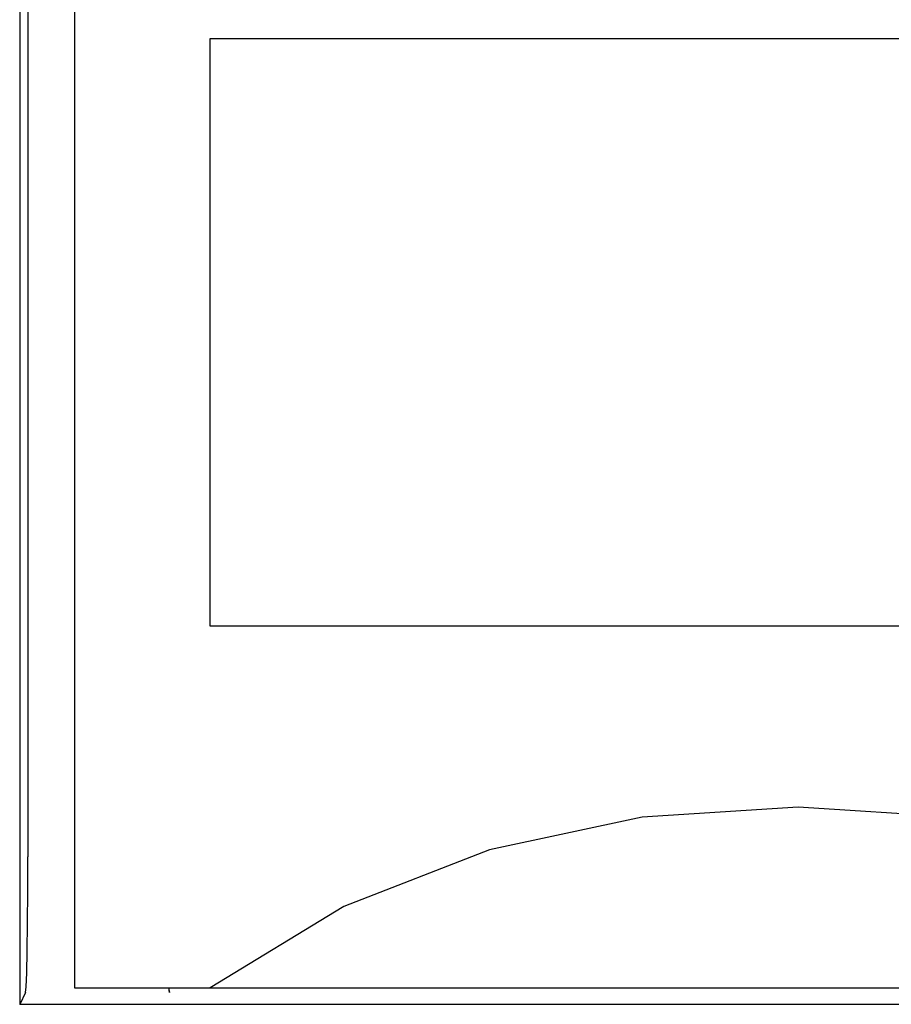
# Model space of a CAD drawing. Extents: x 0 to 840, y 0 to 594.
# Tile 10 of 24: x 439 to 449, y 419 to 430. Entities that reach past the tile are written whole.
import ezdxf

# ---------------------------------------------------------------- set-up
doc = ezdxf.new("R2010")
doc.units = 0
doc.header["$LTSCALE"] = 46.2
doc.layers.add('ALL_CURVE', color=7, linetype='CONTINUOUS')
doc.layers.add('ALL_FEATURES', color=7, linetype='CONTINUOUS')

msp = doc.modelspace()

# ---------------------------------------------------------------- linework, layer by layer
at = {"layer": 'ALL_CURVE', "color": 4, "linetype": 'CONTINUOUS'}
for p, q in [((441.5, 423.5), (441.5, 430)), ((441.5, 430), (459.5, 430)), ((459.5, 423.5), (441.5, 423.5))]:
    msp.add_line(p, q, dxfattribs=at)
at = {"layer": 'ALL_FEATURES', "color": 7, "linetype": 'CONTINUOUS'}
for p, q in [((439.395, 440), (439.395, 419.318)), ((440, 439), (440, 419.5)), ((439.486, 434.972), (439.486, 420.949)), ((439.461, 419.449), (439.395, 419.318)), ((440, 419.5), (480, 419.5)), ((441.04, 419.5), (441.051, 419.449)), ((441.052, 419.448), (441.051, 419.449)), ((475, 419.318), (439.395, 419.318))]:
    msp.add_line(p, q, dxfattribs=at)
for points in [[(454.5, 419.5), (453.019, 420.399), (451.411, 421.027), (449.724, 421.387), (448.002, 421.5), (446.279, 421.387), (444.591, 421.027), (442.981, 420.399), (441.5, 419.5)], [(439.461, 419.449), (439.467, 419.512), (439.473, 419.667), (439.479, 419.907), (439.483, 420.214), (439.485, 420.569), (439.486, 420.949)], [(441.052, 419.448), (441.048, 419.474), (441.047, 419.5)]]:
    msp.add_lwpolyline(points, dxfattribs=at)

doc.saveas('drawing.dxf')
